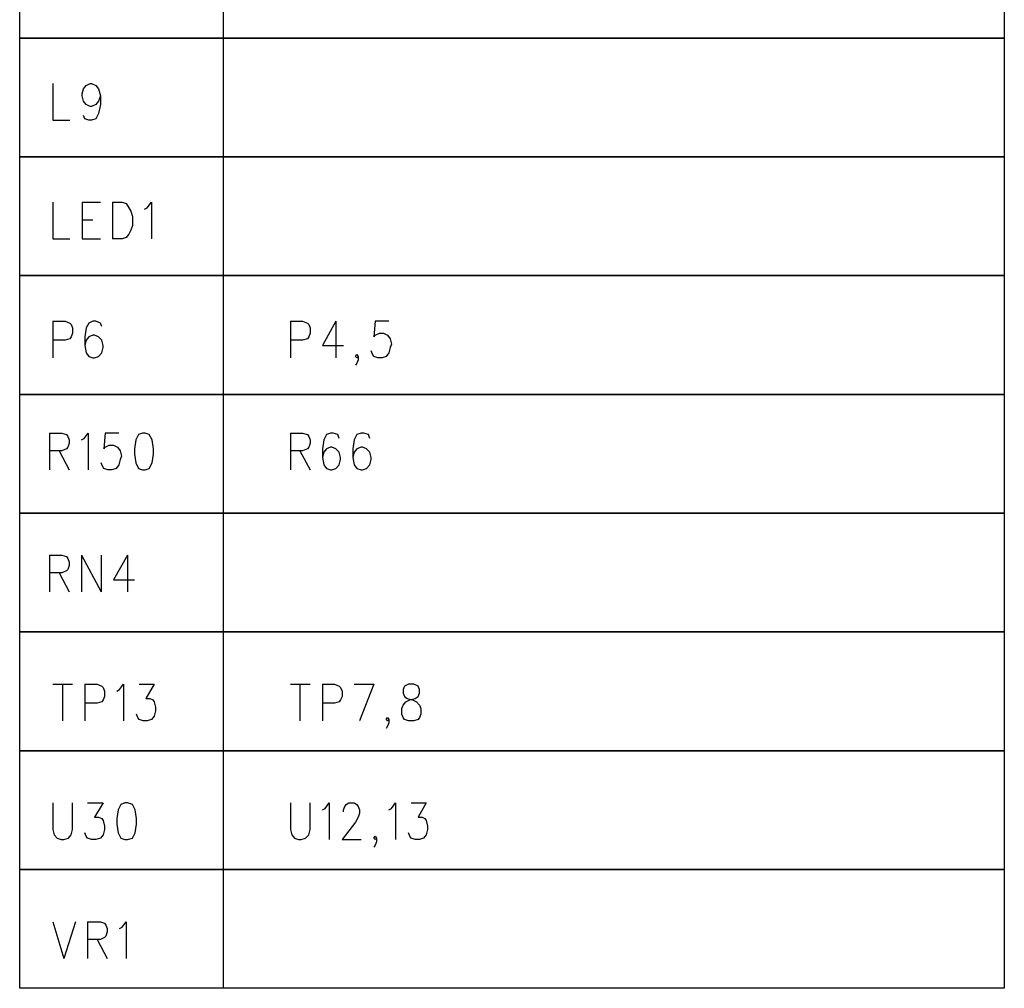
# Model space of a CAD drawing. Extents: x 11.9 to 28.1, y 10.8 to 21.2.
# Tile 53 of 56: x 24.3 to 25.8, y 15.5 to 16.9. Entities that reach past the tile are written whole.
import ezdxf

# ---------------------------------------------------------------- set-up
doc = ezdxf.new("R2010")
doc.units = 0
doc.layers.add('ASSYDWGTOP_pho', color=1, linetype='CONTINUOUS')

msp = doc.modelspace()

# ---------------------------------------------------------------- linework, layer by layer
at = {"layer": 'ASSYDWGTOP_pho'}
for points in [[(24.347, 16.851), (24.347, 17.026)], [(24.347, 16.851), (24.347, 17.026)], [(24.647, 17.026), (24.647, 16.851)], [(24.647, 17.026), (24.647, 16.851)], [(25.798, 17.026), (25.798, 16.851)], [(25.798, 17.026), (25.798, 16.851)], [(24.347, 16.676), (24.347, 16.851)], [(24.347, 16.851), (25.798, 16.851)], [(24.347, 16.676), (24.347, 16.851)], [(24.347, 16.851), (25.798, 16.851)], [(25.798, 16.851), (24.347, 16.851)], [(25.798, 16.851), (24.347, 16.851)], [(24.647, 16.851), (24.647, 16.676)], [(24.647, 16.851), (24.647, 16.676)], [(25.798, 16.851), (25.798, 16.676)], [(25.798, 16.851), (25.798, 16.676)], [(24.396, 16.784), (24.396, 16.73)], [(24.439, 16.769), (24.441, 16.776)], [(24.441, 16.776), (24.445, 16.781)], [(24.445, 16.781), (24.451, 16.784)], [(24.451, 16.784), (24.453, 16.784)], [(24.453, 16.784), (24.459, 16.781)], [(24.459, 16.781), (24.463, 16.776)], [(24.463, 16.776), (24.466, 16.766)], [(24.439, 16.766), (24.439, 16.769)], [(24.441, 16.758), (24.439, 16.766)], [(24.466, 16.766), (24.463, 16.758)], [(24.466, 16.766), (24.466, 16.753)], [(24.445, 16.753), (24.441, 16.758)], [(24.451, 16.75), (24.445, 16.753)], [(24.453, 16.75), (24.451, 16.75)], [(24.459, 16.753), (24.453, 16.75)], [(24.463, 16.758), (24.459, 16.753)], [(24.466, 16.753), (24.463, 16.74)], [(24.443, 16.732), (24.441, 16.737)], [(24.449, 16.73), (24.443, 16.732)], [(24.459, 16.732), (24.453, 16.73)], [(24.463, 16.74), (24.459, 16.732)], [(24.396, 16.73), (24.421, 16.73)], [(24.453, 16.73), (24.449, 16.73)], [(25.798, 16.676), (24.347, 16.676)], [(24.347, 16.501), (24.347, 16.676)], [(24.347, 16.676), (25.798, 16.676)], [(25.798, 16.676), (24.347, 16.676)], [(24.347, 16.501), (24.347, 16.676)], [(24.347, 16.676), (25.798, 16.676)], [(24.647, 16.676), (24.647, 16.501)], [(24.647, 16.676), (24.647, 16.501)], [(25.798, 16.676), (25.798, 16.501)], [(25.798, 16.676), (25.798, 16.501)], [(24.396, 16.609), (24.396, 16.555)], [(24.439, 16.609), (24.439, 16.555)], [(24.439, 16.609), (24.466, 16.609)], [(24.484, 16.609), (24.484, 16.555)], [(24.484, 16.609), (24.498, 16.609)], [(24.498, 16.609), (24.504, 16.607)], [(24.504, 16.607), (24.508, 16.601)], [(24.508, 16.601), (24.511, 16.596)], [(24.531, 16.599), (24.535, 16.601)], [(24.535, 16.601), (24.541, 16.609)], [(24.541, 16.609), (24.541, 16.555)], [(24.511, 16.596), (24.513, 16.588)], [(24.513, 16.588), (24.513, 16.575)], [(24.439, 16.583), (24.455, 16.583)], [(24.513, 16.575), (24.511, 16.568)], [(24.504, 16.557), (24.498, 16.555)], [(24.508, 16.562), (24.504, 16.557)], [(24.511, 16.568), (24.508, 16.562)], [(24.396, 16.555), (24.421, 16.555)], [(24.439, 16.555), (24.466, 16.555)], [(24.498, 16.555), (24.484, 16.555)], [(25.798, 16.501), (24.347, 16.501)], [(24.347, 16.326), (24.347, 16.501)], [(24.347, 16.501), (25.798, 16.501)], [(25.798, 16.501), (24.347, 16.501)], [(24.347, 16.326), (24.347, 16.501)], [(24.347, 16.501), (25.798, 16.501)], [(24.647, 16.501), (24.647, 16.326)], [(24.647, 16.501), (24.647, 16.326)], [(25.798, 16.501), (25.798, 16.326)], [(25.798, 16.501), (25.798, 16.326)], [(24.396, 16.434), (24.396, 16.38)], [(24.396, 16.434), (24.414, 16.434)], [(24.414, 16.434), (24.421, 16.431)], [(24.421, 16.431), (24.423, 16.429)], [(24.423, 16.429), (24.425, 16.424)], [(24.449, 16.431), (24.445, 16.424)], [(24.455, 16.434), (24.449, 16.431)], [(24.459, 16.434), (24.455, 16.434)], [(24.466, 16.431), (24.459, 16.434)], [(24.468, 16.426), (24.466, 16.431)], [(24.746, 16.434), (24.746, 16.38)], [(24.746, 16.434), (24.764, 16.434)], [(24.764, 16.434), (24.771, 16.431)], [(24.771, 16.431), (24.773, 16.429)], [(24.773, 16.429), (24.775, 16.424)], [(24.813, 16.434), (24.793, 16.398)], [(24.813, 16.434), (24.813, 16.38)], [(24.871, 16.434), (24.869, 16.411)], [(24.891, 16.434), (24.871, 16.434)], [(24.423, 16.411), (24.421, 16.408)], [(24.425, 16.416), (24.423, 16.411)], [(24.425, 16.424), (24.425, 16.416)], [(24.445, 16.424), (24.443, 16.411)], [(24.443, 16.411), (24.443, 16.398)], [(24.449, 16.411), (24.445, 16.406)], [(24.455, 16.413), (24.449, 16.411)], [(24.457, 16.413), (24.455, 16.413)], [(24.463, 16.411), (24.457, 16.413)], [(24.468, 16.406), (24.463, 16.411)], [(24.773, 16.411), (24.771, 16.408)], [(24.775, 16.416), (24.773, 16.411)], [(24.775, 16.424), (24.775, 16.416)], [(24.869, 16.411), (24.871, 16.413)], [(24.871, 16.413), (24.877, 16.416)], [(24.877, 16.416), (24.883, 16.416)], [(24.883, 16.416), (24.889, 16.413)], [(24.889, 16.413), (24.893, 16.408)], [(24.414, 16.406), (24.396, 16.406)], [(24.421, 16.408), (24.414, 16.406)], [(24.445, 16.406), (24.443, 16.398)], [(24.443, 16.398), (24.445, 16.387)], [(24.47, 16.398), (24.468, 16.406)], [(24.47, 16.395), (24.47, 16.398)], [(24.764, 16.406), (24.746, 16.406)], [(24.771, 16.408), (24.764, 16.406)], [(24.793, 16.398), (24.824, 16.398)], [(24.893, 16.408), (24.895, 16.4)], [(24.895, 16.4), (24.893, 16.395)], [(24.445, 16.387), (24.449, 16.382)], [(24.449, 16.382), (24.455, 16.38)], [(24.457, 16.38), (24.463, 16.382)], [(24.463, 16.382), (24.468, 16.387)], [(24.468, 16.387), (24.47, 16.395)], [(24.842, 16.382), (24.844, 16.385)], [(24.844, 16.38), (24.842, 16.382)], [(24.844, 16.385), (24.846, 16.382)], [(24.846, 16.382), (24.844, 16.38)], [(24.846, 16.382), (24.846, 16.377)], [(24.867, 16.385), (24.865, 16.39)], [(24.869, 16.382), (24.867, 16.385)], [(24.875, 16.38), (24.869, 16.382)], [(24.887, 16.382), (24.881, 16.38)], [(24.891, 16.387), (24.887, 16.382)], [(24.893, 16.395), (24.891, 16.387)], [(24.455, 16.38), (24.457, 16.38)], [(24.844, 16.372), (24.842, 16.369)], [(24.846, 16.377), (24.844, 16.372)], [(24.881, 16.38), (24.875, 16.38)], [(25.798, 16.326), (24.347, 16.326)], [(24.347, 16.151), (24.347, 16.326)], [(24.347, 16.326), (25.798, 16.326)], [(25.798, 16.326), (24.347, 16.326)], [(24.347, 16.151), (24.347, 16.326)], [(24.347, 16.326), (25.798, 16.326)], [(24.647, 16.326), (24.647, 16.151)], [(24.647, 16.326), (24.647, 16.151)], [(25.798, 16.326), (25.798, 16.151)], [(25.798, 16.326), (25.798, 16.151)], [(24.391, 16.269), (24.391, 16.215)], [(24.391, 16.269), (24.409, 16.269)], [(24.409, 16.269), (24.416, 16.267)], [(24.416, 16.267), (24.418, 16.264)], [(24.442, 16.261), (24.448, 16.269)], [(24.448, 16.269), (24.448, 16.215)], [(24.473, 16.269), (24.471, 16.246)], [(24.493, 16.269), (24.473, 16.269)], [(24.522, 16.267), (24.518, 16.259)], [(24.528, 16.269), (24.522, 16.267)], [(24.532, 16.269), (24.528, 16.269)], [(24.538, 16.267), (24.532, 16.269)], [(24.542, 16.259), (24.538, 16.267)], [(24.746, 16.269), (24.746, 16.215)], [(24.746, 16.269), (24.764, 16.269)], [(24.764, 16.269), (24.771, 16.267)], [(24.771, 16.267), (24.773, 16.264)], [(24.799, 16.267), (24.795, 16.259)], [(24.805, 16.269), (24.799, 16.267)], [(24.809, 16.269), (24.805, 16.269)], [(24.816, 16.267), (24.809, 16.269)], [(24.818, 16.261), (24.816, 16.267)], [(24.844, 16.267), (24.84, 16.259)], [(24.85, 16.269), (24.844, 16.267)], [(24.854, 16.269), (24.85, 16.269)], [(24.861, 16.267), (24.854, 16.269)], [(24.863, 16.261), (24.861, 16.267)], [(24.418, 16.264), (24.42, 16.259)], [(24.42, 16.254), (24.418, 16.248)], [(24.42, 16.259), (24.42, 16.254)], [(24.438, 16.259), (24.442, 16.261)], [(24.518, 16.259), (24.516, 16.246)], [(24.544, 16.246), (24.542, 16.259)], [(24.773, 16.264), (24.775, 16.259)], [(24.775, 16.254), (24.773, 16.248)], [(24.775, 16.259), (24.775, 16.254)], [(24.795, 16.259), (24.793, 16.246)], [(24.84, 16.259), (24.838, 16.246)], [(24.409, 16.243), (24.391, 16.243)], [(24.405, 16.243), (24.42, 16.215)], [(24.416, 16.246), (24.409, 16.243)], [(24.418, 16.248), (24.416, 16.246)], [(24.471, 16.246), (24.473, 16.248)], [(24.473, 16.248), (24.479, 16.251)], [(24.479, 16.251), (24.485, 16.251)], [(24.485, 16.251), (24.491, 16.248)], [(24.491, 16.248), (24.495, 16.243)], [(24.495, 16.243), (24.497, 16.235)], [(24.516, 16.246), (24.516, 16.238)], [(24.516, 16.238), (24.518, 16.225)], [(24.542, 16.225), (24.544, 16.238)], [(24.544, 16.238), (24.544, 16.246)], [(24.764, 16.243), (24.746, 16.243)], [(24.76, 16.243), (24.775, 16.215)], [(24.771, 16.246), (24.764, 16.243)], [(24.773, 16.248), (24.771, 16.246)], [(24.793, 16.246), (24.793, 16.233)], [(24.795, 16.241), (24.793, 16.233)], [(24.799, 16.246), (24.795, 16.241)], [(24.805, 16.248), (24.799, 16.246)], [(24.807, 16.248), (24.805, 16.248)], [(24.813, 16.246), (24.807, 16.248)], [(24.818, 16.241), (24.813, 16.246)], [(24.82, 16.233), (24.818, 16.241)], [(24.838, 16.246), (24.838, 16.233)], [(24.84, 16.241), (24.838, 16.233)], [(24.844, 16.246), (24.84, 16.241)], [(24.85, 16.248), (24.844, 16.246)], [(24.852, 16.248), (24.85, 16.248)], [(24.858, 16.246), (24.852, 16.248)], [(24.863, 16.241), (24.858, 16.246)], [(24.865, 16.233), (24.863, 16.241)], [(24.469, 16.22), (24.467, 16.225)], [(24.495, 16.23), (24.493, 16.222)], [(24.497, 16.235), (24.495, 16.23)], [(24.518, 16.225), (24.522, 16.217)], [(24.538, 16.217), (24.542, 16.225)], [(24.793, 16.233), (24.795, 16.222)], [(24.818, 16.222), (24.82, 16.23)], [(24.82, 16.23), (24.82, 16.233)], [(24.838, 16.233), (24.84, 16.222)], [(24.863, 16.222), (24.865, 16.23)], [(24.865, 16.23), (24.865, 16.233)], [(24.471, 16.217), (24.469, 16.22)], [(24.477, 16.215), (24.471, 16.217)], [(24.483, 16.215), (24.477, 16.215)], [(24.489, 16.217), (24.483, 16.215)], [(24.493, 16.222), (24.489, 16.217)], [(24.522, 16.217), (24.528, 16.215)], [(24.528, 16.215), (24.532, 16.215)], [(24.532, 16.215), (24.538, 16.217)], [(24.795, 16.222), (24.799, 16.217)], [(24.799, 16.217), (24.805, 16.215)], [(24.805, 16.215), (24.807, 16.215)], [(24.807, 16.215), (24.813, 16.217)], [(24.813, 16.217), (24.818, 16.222)], [(24.84, 16.222), (24.844, 16.217)], [(24.844, 16.217), (24.85, 16.215)], [(24.85, 16.215), (24.852, 16.215)], [(24.852, 16.215), (24.858, 16.217)], [(24.858, 16.217), (24.863, 16.222)], [(25.798, 16.151), (24.347, 16.151)], [(24.347, 15.976), (24.347, 16.151)], [(24.347, 16.151), (25.798, 16.151)], [(25.798, 16.151), (24.347, 16.151)], [(24.347, 15.976), (24.347, 16.151)], [(24.347, 16.151), (25.798, 16.151)], [(24.647, 16.151), (24.647, 15.976)], [(24.647, 16.151), (24.647, 15.976)], [(25.798, 16.151), (25.798, 15.976)], [(25.798, 16.151), (25.798, 15.976)], [(24.391, 16.089), (24.391, 16.035)], [(24.391, 16.089), (24.409, 16.089)], [(24.409, 16.089), (24.416, 16.087)], [(24.416, 16.087), (24.418, 16.084)], [(24.418, 16.084), (24.42, 16.079)], [(24.42, 16.079), (24.42, 16.074)], [(24.438, 16.089), (24.438, 16.035)], [(24.438, 16.089), (24.467, 16.035)], [(24.467, 16.089), (24.467, 16.035)], [(24.506, 16.089), (24.485, 16.053)], [(24.506, 16.089), (24.506, 16.035)], [(24.409, 16.063), (24.391, 16.063)], [(24.405, 16.063), (24.42, 16.035)], [(24.416, 16.066), (24.409, 16.063)], [(24.418, 16.068), (24.416, 16.066)], [(24.42, 16.074), (24.418, 16.068)], [(24.485, 16.053), (24.516, 16.053)], [(25.798, 15.976), (24.347, 15.976)], [(24.347, 15.801), (24.347, 15.976)], [(24.347, 15.976), (25.798, 15.976)], [(25.798, 15.976), (24.347, 15.976)], [(24.347, 15.801), (24.347, 15.976)], [(24.347, 15.976), (25.798, 15.976)], [(24.647, 15.976), (24.647, 15.801)], [(24.647, 15.976), (24.647, 15.801)], [(25.798, 15.976), (25.798, 15.801)], [(25.798, 15.976), (25.798, 15.801)], [(24.396, 15.899), (24.425, 15.899)], [(24.41, 15.899), (24.41, 15.845)], [(24.443, 15.899), (24.443, 15.845)], [(24.443, 15.899), (24.461, 15.899)], [(24.461, 15.899), (24.468, 15.896)], [(24.468, 15.896), (24.47, 15.894)], [(24.47, 15.894), (24.472, 15.889)], [(24.472, 15.889), (24.472, 15.881)], [(24.49, 15.889), (24.494, 15.891)], [(24.494, 15.891), (24.5, 15.899)], [(24.5, 15.899), (24.5, 15.845)], [(24.523, 15.899), (24.545, 15.899)], [(24.545, 15.899), (24.533, 15.878)], [(24.746, 15.899), (24.775, 15.899)], [(24.76, 15.899), (24.76, 15.845)], [(24.793, 15.899), (24.793, 15.845)], [(24.793, 15.899), (24.811, 15.899)], [(24.811, 15.899), (24.818, 15.896)], [(24.818, 15.896), (24.82, 15.894)], [(24.82, 15.894), (24.822, 15.889)], [(24.822, 15.889), (24.822, 15.881)], [(24.84, 15.899), (24.869, 15.899)], [(24.869, 15.899), (24.848, 15.845)], [(24.914, 15.896), (24.912, 15.891)], [(24.912, 15.891), (24.912, 15.886)], [(24.92, 15.899), (24.914, 15.896)], [(24.928, 15.899), (24.92, 15.899)], [(24.934, 15.896), (24.928, 15.899)], [(24.936, 15.891), (24.934, 15.896)], [(24.936, 15.886), (24.936, 15.891)], [(24.47, 15.876), (24.468, 15.873)], [(24.472, 15.881), (24.47, 15.876)], [(24.533, 15.878), (24.539, 15.878)], [(24.539, 15.878), (24.543, 15.876)], [(24.543, 15.876), (24.545, 15.873)], [(24.82, 15.876), (24.818, 15.873)], [(24.822, 15.881), (24.82, 15.876)], [(24.912, 15.886), (24.914, 15.881)], [(24.914, 15.881), (24.918, 15.878)], [(24.916, 15.873), (24.922, 15.876)], [(24.918, 15.878), (24.926, 15.876)], [(24.922, 15.876), (24.93, 15.878)], [(24.926, 15.876), (24.932, 15.873)], [(24.93, 15.878), (24.934, 15.881)], [(24.934, 15.881), (24.936, 15.886)], [(24.461, 15.871), (24.443, 15.871)], [(24.468, 15.873), (24.461, 15.871)], [(24.545, 15.873), (24.547, 15.865)], [(24.547, 15.86), (24.545, 15.852)], [(24.547, 15.865), (24.547, 15.86)], [(24.811, 15.871), (24.793, 15.871)], [(24.818, 15.873), (24.811, 15.871)], [(24.91, 15.863), (24.912, 15.868)], [(24.91, 15.855), (24.91, 15.863)], [(24.912, 15.868), (24.916, 15.873)], [(24.932, 15.873), (24.936, 15.868)], [(24.936, 15.868), (24.938, 15.863)], [(24.938, 15.863), (24.938, 15.855)], [(24.521, 15.85), (24.519, 15.855)], [(24.523, 15.847), (24.521, 15.85)], [(24.529, 15.845), (24.523, 15.847)], [(24.535, 15.845), (24.529, 15.845)], [(24.541, 15.847), (24.535, 15.845)], [(24.545, 15.852), (24.541, 15.847)], [(24.887, 15.847), (24.889, 15.85)], [(24.889, 15.845), (24.887, 15.847)], [(24.889, 15.85), (24.891, 15.847)], [(24.891, 15.847), (24.889, 15.845)], [(24.891, 15.847), (24.891, 15.842)], [(24.912, 15.85), (24.91, 15.855)], [(24.914, 15.847), (24.912, 15.85)], [(24.92, 15.845), (24.914, 15.847)], [(24.928, 15.845), (24.92, 15.845)], [(24.934, 15.847), (24.928, 15.845)], [(24.936, 15.85), (24.934, 15.847)], [(24.938, 15.855), (24.936, 15.85)], [(24.889, 15.837), (24.887, 15.834)], [(24.891, 15.842), (24.889, 15.837)], [(25.798, 15.801), (24.347, 15.801)], [(25.798, 15.801), (24.347, 15.801)], [(24.347, 15.626), (24.347, 15.801)], [(24.347, 15.801), (25.798, 15.801)], [(24.347, 15.626), (24.347, 15.801)], [(24.347, 15.801), (25.798, 15.801)], [(24.647, 15.801), (24.647, 15.626)], [(24.647, 15.801), (24.647, 15.626)], [(25.798, 15.801), (25.798, 15.626)], [(25.798, 15.801), (25.798, 15.626)], [(24.396, 15.724), (24.396, 15.685)], [(24.425, 15.685), (24.425, 15.724)], [(24.447, 15.724), (24.47, 15.724)], [(24.47, 15.724), (24.457, 15.703)], [(24.496, 15.722), (24.492, 15.714)], [(24.502, 15.724), (24.496, 15.722)], [(24.506, 15.724), (24.502, 15.724)], [(24.513, 15.722), (24.506, 15.724)], [(24.517, 15.714), (24.513, 15.722)], [(24.746, 15.724), (24.746, 15.685)], [(24.775, 15.685), (24.775, 15.724)], [(24.793, 15.714), (24.797, 15.716)], [(24.797, 15.716), (24.803, 15.724)], [(24.803, 15.724), (24.803, 15.67)], [(24.824, 15.714), (24.826, 15.719)], [(24.826, 15.719), (24.828, 15.722)], [(24.828, 15.722), (24.832, 15.724)], [(24.832, 15.724), (24.84, 15.724)], [(24.84, 15.724), (24.844, 15.722)], [(24.844, 15.722), (24.846, 15.719)], [(24.846, 15.719), (24.848, 15.714)], [(24.891, 15.714), (24.895, 15.716)], [(24.895, 15.716), (24.901, 15.724)], [(24.901, 15.724), (24.901, 15.67)], [(24.924, 15.724), (24.946, 15.724)], [(24.946, 15.724), (24.934, 15.703)], [(24.457, 15.703), (24.463, 15.703)], [(24.463, 15.703), (24.468, 15.701)], [(24.468, 15.701), (24.47, 15.698)], [(24.492, 15.714), (24.49, 15.701)], [(24.49, 15.701), (24.49, 15.693)], [(24.519, 15.701), (24.517, 15.714)], [(24.519, 15.693), (24.519, 15.701)], [(24.824, 15.711), (24.824, 15.714)], [(24.846, 15.703), (24.842, 15.696)], [(24.848, 15.709), (24.846, 15.703)], [(24.848, 15.714), (24.848, 15.709)], [(24.934, 15.703), (24.94, 15.703)], [(24.94, 15.703), (24.944, 15.701)], [(24.944, 15.701), (24.946, 15.698)], [(24.47, 15.698), (24.472, 15.69)], [(24.472, 15.69), (24.472, 15.685)], [(24.49, 15.693), (24.492, 15.68)], [(24.517, 15.68), (24.519, 15.693)], [(24.842, 15.696), (24.822, 15.67)], [(24.946, 15.698), (24.948, 15.69)], [(24.948, 15.69), (24.948, 15.685)], [(24.396, 15.685), (24.398, 15.677)], [(24.398, 15.677), (24.402, 15.672)], [(24.402, 15.672), (24.408, 15.67)], [(24.412, 15.67), (24.419, 15.672)], [(24.419, 15.672), (24.423, 15.677)], [(24.423, 15.677), (24.425, 15.685)], [(24.445, 15.675), (24.443, 15.68)], [(24.447, 15.672), (24.445, 15.675)], [(24.453, 15.67), (24.447, 15.672)], [(24.466, 15.672), (24.459, 15.67)], [(24.47, 15.677), (24.466, 15.672)], [(24.472, 15.685), (24.47, 15.677)], [(24.492, 15.68), (24.496, 15.672)], [(24.496, 15.672), (24.502, 15.67)], [(24.506, 15.67), (24.513, 15.672)], [(24.513, 15.672), (24.517, 15.68)], [(24.746, 15.685), (24.748, 15.677)], [(24.748, 15.677), (24.752, 15.672)], [(24.752, 15.672), (24.758, 15.67)], [(24.762, 15.67), (24.768, 15.672)], [(24.768, 15.672), (24.773, 15.677)], [(24.773, 15.677), (24.775, 15.685)], [(24.869, 15.672), (24.871, 15.675)], [(24.871, 15.67), (24.869, 15.672)], [(24.871, 15.675), (24.873, 15.672)], [(24.873, 15.672), (24.871, 15.67)], [(24.873, 15.672), (24.873, 15.667)], [(24.922, 15.675), (24.92, 15.68)], [(24.924, 15.672), (24.922, 15.675)], [(24.93, 15.67), (24.924, 15.672)], [(24.942, 15.672), (24.936, 15.67)], [(24.946, 15.677), (24.942, 15.672)], [(24.948, 15.685), (24.946, 15.677)], [(24.408, 15.67), (24.412, 15.67)], [(24.459, 15.67), (24.453, 15.67)], [(24.502, 15.67), (24.506, 15.67)], [(24.758, 15.67), (24.762, 15.67)], [(24.822, 15.67), (24.85, 15.67)], [(24.871, 15.662), (24.869, 15.659)], [(24.873, 15.667), (24.871, 15.662)], [(24.936, 15.67), (24.93, 15.67)], [(24.347, 15.451), (24.347, 15.626)], [(24.347, 15.626), (25.798, 15.626)], [(24.347, 15.451), (24.347, 15.626)], [(24.347, 15.626), (25.798, 15.626)], [(25.798, 15.626), (24.347, 15.626)], [(25.798, 15.626), (24.347, 15.626)], [(24.647, 15.626), (24.647, 15.451)], [(24.647, 15.626), (24.647, 15.451)], [(25.798, 15.626), (25.798, 15.451)], [(25.798, 15.626), (25.798, 15.451)], [(24.396, 15.549), (24.412, 15.495)], [(24.429, 15.549), (24.412, 15.495)], [(24.447, 15.549), (24.447, 15.495)], [(24.447, 15.549), (24.466, 15.549)], [(24.466, 15.549), (24.472, 15.547)], [(24.472, 15.547), (24.474, 15.544)], [(24.474, 15.544), (24.476, 15.539)], [(24.494, 15.539), (24.498, 15.541)], [(24.498, 15.541), (24.504, 15.549)], [(24.504, 15.549), (24.504, 15.495)], [(24.472, 15.526), (24.466, 15.523)], [(24.474, 15.528), (24.472, 15.526)], [(24.476, 15.534), (24.474, 15.528)], [(24.476, 15.539), (24.476, 15.534)], [(24.466, 15.523), (24.447, 15.523)], [(24.461, 15.523), (24.476, 15.495)], [(25.798, 15.451), (24.347, 15.451)], [(25.798, 15.451), (24.347, 15.451)]]:
    msp.add_lwpolyline(points, dxfattribs=at)

doc.saveas('drawing.dxf')
